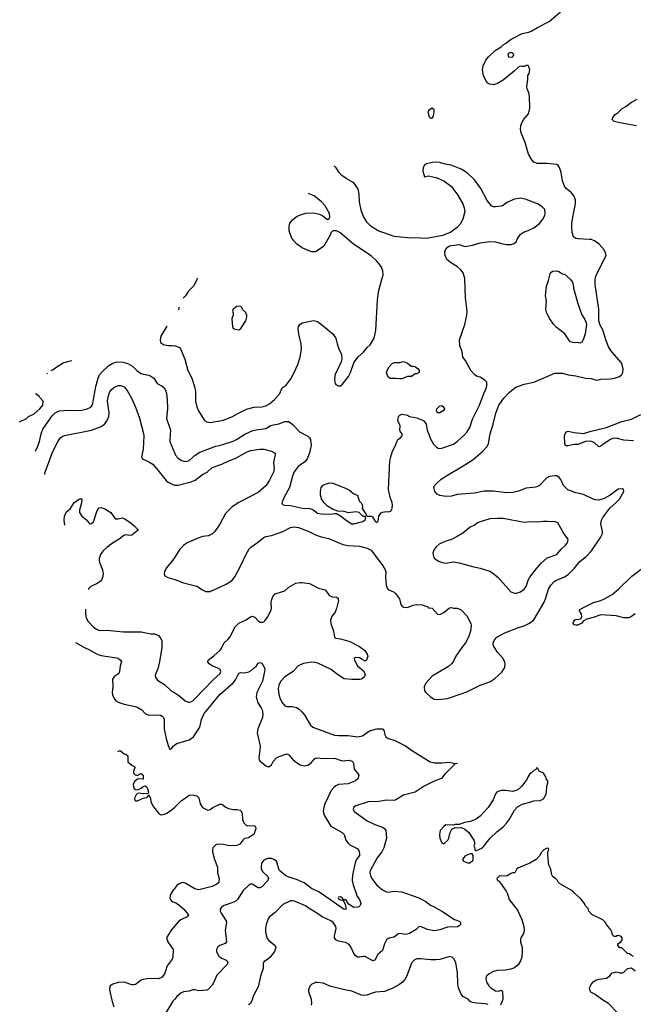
# Model space of a CAD drawing. Header units: inches. Extents: x 1793441 to 1900654, y 320892 to 470514.
# Tile 48 of 99: x 1828380 to 1834789, y 446278 to 456552. Entities that reach past the tile are written whole.
import ezdxf

# ---------------------------------------------------------------- set-up
doc = ezdxf.new("R2010")
doc.units = ezdxf.units.IN
doc.header["$MEASUREMENT"] = 0
for name, color, linetype in [('B8424', 7, 'Continuous'), ('B8425', 7, 'Continuous'), ('B8434', 7, 'Continuous'), ('B8435', 7, 'Continuous')]:
    doc.layers.add(name, color=color, linetype=linetype)

msp = doc.modelspace()

# ---------------------------------------------------------------- linework, layer by layer
at = {"layer": 'B8424', "color": 5}
for points, elevation in [([(1829057, 450000), (1829110, 449976), (1829190, 449930), (1829230, 449917), (1829393, 449893), (1829410, 449888), (1829433, 449870), (1829444, 449850), (1829430, 449808), (1829422, 449750), (1829415, 449730), (1829402, 449718), (1829370, 449702), (1829351, 449670), (1829352, 449592), (1829347, 449530), (1829350, 449506), (1829366, 449470), (1829386, 449446), (1829410, 449430), (1829471, 449411), (1829585, 449385), (1829614, 449374), (1829656, 449350), (1829692, 449312), (1829730, 449294), (1829830, 449299), (1829850, 449296), (1829870, 449285), (1829883, 449270), (1829890, 449250), (1829888, 449150), (1829909, 449050), (1829930, 448978), (1829950, 448938), (1829970, 448951), (1829983, 448970), (1830000, 448984)], 360), ([(1829864, 450000), (1829841, 449850), (1829822, 449778), (1829801, 449730), (1829796, 449710), (1829799, 449690), (1829821, 449661), (1829894, 449614), (1829962, 449550), (1830000, 449527)], 380), ([(1829407, 448917), (1829430, 448926), (1829470, 448891), (1829490, 448887), (1829510, 448871), (1829509, 448809), (1829550, 448774), (1829580, 448760), (1829582, 448750), (1829568, 448708), (1829568, 448690), (1829578, 448678), (1829590, 448671), (1829610, 448667), (1829630, 448681), (1829650, 448687), (1829671, 448670), (1829670, 448626), (1829628, 448632), (1829610, 448627), (1829578, 448602), (1829564, 448570), (1829574, 448534), (1829590, 448519), (1829610, 448516), (1829648, 448532), (1829670, 448551), (1829690, 448558), (1829710, 448543), (1829716, 448530), (1829727, 448490), (1829724, 448476), (1829670, 448475), (1829630, 448482), (1829610, 448478), (1829596, 448464), (1829581, 448430), (1829584, 448404), (1829590, 448401), (1829610, 448402), (1829670, 448428), (1829705, 448435), (1829717, 448443), (1829730, 448462), (1829746, 448426), (1829751, 448390), (1829779, 448339), (1829830, 448273), (1829850, 448257), (1829870, 448254), (1829911, 448269), (1829959, 448301), (1830000, 448334)], 340), ([(1830000, 447491), (1829983, 447470), (1829960, 447430), (1829953, 447410), (1829950, 447390), (1829954, 447370), (1829969, 447349), (1830000, 447340)], 340), ([(1830000, 447095), (1829964, 447050), (1829923, 446990), (1829915, 446970), (1829927, 446930), (1829983, 446850), (1829981, 446770), (1829972, 446748), (1829921, 446679), (1829897, 446603), (1829870, 446561), (1829830, 446544), (1829733, 446547), (1829670, 446536), (1829650, 446529), (1829590, 446485), (1829570, 446480), (1829550, 446481), (1829470, 446510), (1829410, 446507), (1829353, 446487), (1829327, 446470), (1829321, 446459), (1829317, 446443), (1829321, 446410), (1829346, 446306), (1829364, 446250)], 340), ([(1830000, 446333), (1829980, 446310), (1829906, 446190)], 360)]:
    msp.add_lwpolyline(points, dxfattribs=dict(at, elevation=elevation))
at = {"layer": 'B8425', "color": 5}
for points, elevation in [([(1829916, 453354), (1829854, 453250), (1829847, 453210), (1829850, 453185), (1829881, 453161), (1829929, 453151), (1829970, 453154), (1830000, 453149)], 460), ([(1828709, 452890), (1828730, 452901), (1828769, 452931), (1828836, 452970), (1828892, 452990), (1828924, 452996), (1828925, 452996)], 440), ([(1828546, 452050), (1828570, 452101), (1828587, 452150), (1828604, 452230), (1828622, 452278), (1828720, 452420), (1828751, 452449), (1828791, 452469), (1828890, 452479), (1828950, 452475), (1829030, 452478), (1829086, 452490), (1829124, 452510), (1829138, 452530), (1829143, 452550), (1829174, 452726), (1829199, 452810), (1829215, 452845), (1829242, 452878), (1829310, 452943), (1829352, 452968), (1829399, 452981), (1829458, 452978), (1829510, 452964), (1829557, 452937), (1829604, 452890), (1829643, 452863), (1829670, 452853), (1829730, 452841), (1829751, 452831), (1829781, 452810), (1829817, 452757), (1829869, 452729), (1829890, 452710), (1829905, 452685), (1829913, 452653), (1829921, 452590), (1829923, 452490), (1829913, 452390), (1829956, 452270), (1829947, 452170), (1829950, 452150), (1830000, 452024)], 440), ([(1828665, 452855), (1828671, 452862)], 440), ([(1828642, 451807), (1828648, 451832), (1828720, 452030), (1828782, 452158), (1828810, 452192), (1828830, 452207), (1828850, 452214), (1829130, 452270), (1829230, 452307), (1829267, 452333), (1829290, 452363), (1829311, 452410), (1829314, 452450), (1829298, 452570), (1829304, 452616), (1829319, 452661), (1829336, 452690), (1829365, 452715), (1829410, 452735), (1829436, 452736), (1829470, 452720), (1829503, 452683), (1829544, 452610), (1829589, 452510), (1829633, 452393), (1829674, 452234), (1829676, 452210), (1829670, 452070), (1829654, 451990), (1829662, 451970), (1829730, 451939), (1829770, 451914), (1829810, 451870), (1829910, 451743), (1829930, 451726), (1829981, 451701), (1830000, 451696)], 420), ([(1828380, 452357), (1828450, 452389), (1828471, 452410), (1828530, 452441), (1828591, 452490), (1828621, 452530), (1828625, 452570), (1828591, 452610), (1828585, 452625), (1828546, 452647)], 440), ([(1828852, 451278), (1828846, 451330), (1828848, 451372), (1828867, 451413), (1828910, 451453), (1828950, 451513), (1829010, 451551), (1829031, 451551), (1829026, 451510), (1829005, 451435), (1829006, 451410), (1829030, 451372), (1829082, 451330), (1829110, 451291), (1829130, 451294), (1829150, 451314), (1829190, 451431), (1829210, 451458), (1829230, 451463), (1829270, 451448), (1829331, 451411), (1829370, 451353), (1829383, 451343), (1829410, 451342), (1829453, 451353), (1829470, 451348), (1829530, 451308), (1829576, 451270), (1829610, 451235), (1829622, 451230), (1829550, 451174), (1829530, 451170), (1829490, 451175), (1829468, 451170), (1829419, 451130), (1829350, 451091), (1829290, 451045), (1829250, 451005), (1829224, 450970), (1829210, 450930), (1829210, 450910), (1829213, 450890), (1829247, 450810), (1829252, 450770), (1829247, 450730), (1829238, 450710), (1829221, 450690), (1829190, 450670), (1829122, 450638), (1829102, 450618), (1829095, 450605)], 380), ([(1830000, 450944), (1829978, 450910), (1829910, 450830), (1829892, 450790), (1829890, 450770), (1829896, 450750), (1829904, 450744), (1829927, 450730), (1830000, 450709)], 420), ([(1829067, 450401), (1829068, 450350), (1829075, 450310), (1829094, 450274), (1829150, 450212), (1829188, 450188), (1829210, 450180), (1829290, 450183), (1829466, 450166), (1829650, 450165), (1829750, 450145), (1829790, 450144), (1829830, 450127), (1829855, 450095), (1829864, 450070), (1829866, 450010), (1829864, 450000)], 380), ([(1828965, 450052), (1829050, 450003), (1829057, 450000)], 360)]:
    msp.add_lwpolyline(points, dxfattribs=dict(at, elevation=elevation))
at = {"layer": 'B8434', "color": 5}
for points, elevation in [([(1830000, 449527), (1830054, 449494), (1830110, 449443), (1830150, 449427), (1830190, 449445), (1830210, 449464), (1830399, 449661), (1830474, 449730), (1830482, 449750), (1830474, 449770), (1830450, 449787), (1830390, 449810), (1830361, 449830), (1830346, 449850), (1830348, 449870), (1830410, 449916), (1830471, 449970), (1830488, 449992), (1830492, 450000)], 380), ([(1831945, 450000), (1831985, 449970), (1832010, 449932), (1832016, 449910), (1832002, 449870), (1831990, 449858), (1831950, 449878), (1831933, 449893), (1831890, 449895), (1831874, 449890), (1831878, 449870), (1831907, 449810), (1831975, 449755), (1831986, 449730), (1831986, 449710), (1831979, 449690), (1831951, 449670), (1831933, 449667), (1831850, 449666), (1831770, 449675), (1831690, 449726), (1831633, 449773), (1831496, 449836), (1831470, 449844), (1831430, 449849), (1831345, 449835), (1831290, 449810), (1831236, 449750), (1831150, 449694), (1831107, 449650), (1831086, 449610), (1831080, 449570), (1831087, 449510), (1831097, 449477), (1831119, 449430), (1831150, 449393), (1831170, 449384), (1831230, 449384), (1831270, 449376), (1831298, 449358), (1831330, 449326), (1831357, 449290), (1831418, 449190), (1831442, 449170), (1831470, 449158), (1831670, 449088), (1831710, 449083), (1831810, 449084), (1831910, 449070), (1831960, 449080), (1832033, 449130), (1832110, 449153), (1832170, 449154), (1832188, 449130), (1832195, 449090), (1832203, 449070), (1832218, 449058), (1832231, 449050), (1832297, 449030), (1832410, 448975), (1832482, 448922), (1832667, 448807), (1832710, 448797), (1832790, 448796), (1832870, 448805), (1832910, 448794), (1832954, 448790), (1832930, 448788), (1832920, 448780), (1832822, 448678), (1832786, 448634), (1832710, 448606), (1832605, 448555), (1832512, 448490), (1832390, 448460), (1832310, 448412), (1832290, 448405), (1832210, 448407), (1832130, 448395), (1832019, 448390), (1831891, 448350), (1831867, 448330), (1831864, 448310), (1831875, 448290), (1832010, 448192), (1832090, 448154), (1832170, 448128), (1832192, 448112), (1832204, 448090), (1832212, 448010), (1832184, 447910), (1832163, 447870), (1832113, 447807), (1832042, 447670), (1832038, 447650), (1832043, 447623), (1832054, 447594), (1832110, 447521), (1832170, 447472), (1832210, 447450), (1832230, 447449), (1832290, 447457), (1832370, 447452), (1832550, 447390), (1832621, 447350), (1832671, 447311), (1832710, 447296), (1832790, 447250), (1832923, 447163), (1832970, 447146), (1832986, 447130), (1832985, 447110), (1832970, 447095), (1832952, 447088), (1832850, 447082), (1832770, 447054), (1832710, 447045), (1832637, 447057), (1832569, 447091), (1832550, 447086), (1832521, 447059), (1832450, 447016), (1832410, 447006), (1832350, 447017), (1832330, 447011), (1832290, 446979), (1832250, 446972), (1832230, 446964), (1832213, 446950), (1832192, 446910), (1832170, 446838), (1832121, 446799), (1832090, 446740), (1832070, 446730), (1831990, 446775), (1831970, 446776), (1831929, 446769), (1831910, 446771), (1831890, 446782), (1831870, 446807), (1831839, 446879), (1831823, 446903), (1831783, 446923), (1831710, 446936), (1831681, 446950), (1831670, 446970), (1831670, 446990), (1831687, 447070), (1831683, 447090), (1831656, 447130), (1831630, 447148), (1831540, 447190), (1831475, 447235), (1831413, 447270), (1831366, 447306), (1831250, 447355), (1831230, 447359), (1831210, 447356), (1831130, 447319), (1831050, 447236), (1830990, 447190), (1830977, 447170), (1830954, 447110), (1830946, 447070), (1830947, 447030), (1830965, 446965), (1830982, 446942), (1831047, 446890), (1831055, 446870), (1831040, 446830), (1830998, 446770), (1830970, 446746), (1830935, 446725), (1830923, 446710), (1830923, 446650), (1830894, 446570), (1830870, 446459), (1830824, 446370), (1830810, 446324), (1830792, 446288), (1830769, 446271)], 380), ([(1833000, 450000), (1832935, 449910), (1832909, 449851), (1832890, 449829), (1832858, 449802), (1832690, 449702), (1832622, 449630), (1832604, 449590), (1832608, 449550), (1832622, 449530), (1832670, 449487), (1832710, 449463), (1832750, 449457), (1832849, 449470), (1832990, 449516), (1833050, 449539), (1833190, 449608), (1833290, 449644), (1833343, 449677), (1833415, 449745), (1833446, 449794), (1833451, 449830), (1833448, 449850), (1833428, 449890), (1833370, 449953), (1833340, 450000)], 420), ([(1830000, 448984), (1830020, 449000), (1830150, 449039), (1830196, 449070), (1830262, 449170), (1830279, 449250), (1830295, 449290), (1830310, 449316), (1830472, 449510), (1830609, 449631), (1830635, 449665), (1830670, 449733), (1830690, 449741), (1830730, 449735), (1830773, 449747), (1830799, 449761), (1830831, 449789), (1830853, 449810), (1830870, 449836), (1830890, 449846), (1830910, 449838), (1830936, 449790), (1830941, 449770), (1830939, 449750), (1830915, 449650), (1830857, 449530), (1830850, 449490), (1830864, 449430), (1830903, 449370), (1830912, 449350), (1830920, 449310), (1830916, 449270), (1830866, 449154), (1830859, 449110), (1830891, 448970), (1830890, 448930), (1830878, 448850), (1830882, 448830), (1830890, 448819), (1830948, 448770), (1830970, 448759), (1830990, 448758), (1831010, 448776), (1831028, 448812), (1831062, 448850), (1831090, 448865), (1831170, 448892), (1831190, 448882), (1831230, 448835), (1831270, 448800), (1831310, 448777), (1831350, 448767), (1831390, 448773), (1831423, 448797), (1831460, 448840), (1831470, 448847), (1831489, 448851), (1831550, 448842), (1831670, 448846), (1831750, 448819), (1831826, 448826), (1831855, 448810), (1831867, 448790), (1831875, 448730), (1831910, 448690), (1831922, 448670), (1831911, 448630), (1831887, 448610), (1831810, 448577), (1831710, 448570), (1831682, 448558), (1831660, 448540), (1831635, 448510), (1831569, 448370), (1831557, 448330), (1831551, 448290), (1831560, 448250), (1831630, 448135), (1831750, 448069), (1831770, 448050), (1831788, 447990), (1831810, 447958), (1831830, 447942), (1831904, 447904), (1831923, 447883), (1831930, 447850), (1831928, 447830), (1831896, 447784), (1831885, 447755), (1831856, 447630), (1831853, 447570), (1831863, 447523), (1831904, 447404), (1831930, 447370), (1831942, 447330), (1831937, 447310), (1831924, 447296), (1831910, 447290), (1831869, 447289), (1831821, 447321), (1831802, 447342), (1831790, 447368), (1831773, 447367), (1831764, 447356), (1831781, 447321), (1831791, 447269), (1831770, 447266), (1831504, 447450), (1831427, 447487), (1831350, 447544), (1831270, 447580), (1831190, 447603), (1831159, 447619), (1831095, 447675), (1831087, 447687), (1831071, 447750), (1831061, 447770), (1831036, 447790), (1831010, 447798), (1830970, 447799), (1830930, 447783), (1830907, 447750), (1830901, 447710), (1830904, 447690), (1830920, 447660), (1830971, 447610), (1830978, 447590), (1830971, 447570), (1830910, 447505), (1830890, 447493), (1830870, 447493), (1830810, 447531), (1830790, 447530), (1830770, 447519), (1830715, 447465), (1830656, 447370), (1830643, 447357), (1830618, 447342), (1830516, 447310), (1830487, 447290), (1830474, 447270), (1830475, 447250), (1830483, 447230), (1830538, 447150), (1830541, 447130), (1830526, 447050), (1830542, 446930), (1830527, 446913), (1830470, 446893), (1830450, 446878), (1830436, 446850), (1830437, 446830), (1830445, 446805), (1830461, 446781), (1830490, 446758), (1830538, 446738), (1830547, 446730), (1830556, 446710), (1830544, 446690), (1830438, 446582), (1830408, 446510), (1830390, 446479), (1830350, 446432), (1830334, 446426), (1830250, 446420), (1830210, 446429), (1830190, 446429), (1830150, 446414), (1830090, 446407), (1830065, 446395), (1830022, 446358), (1830000, 446333)], 360), ([(1830000, 448334), (1830003, 448337), (1830070, 448403), (1830099, 448421), (1830150, 448461), (1830190, 448465), (1830230, 448452), (1830250, 448432), (1830266, 448370), (1830290, 448332), (1830345, 448305), (1830370, 448311), (1830398, 448330), (1830470, 448365), (1830490, 448365), (1830534, 448334), (1830561, 448321), (1830610, 448311), (1830651, 448311), (1830683, 448303), (1830694, 448294), (1830705, 448270), (1830708, 448208), (1830721, 448170), (1830750, 448142), (1830760, 448140), (1830830, 448145), (1830845, 448130), (1830846, 448110), (1830841, 448090), (1830830, 448058), (1830822, 448050), (1830770, 448015), (1830730, 448007), (1830710, 447992), (1830679, 447950), (1830650, 447936), (1830590, 447930), (1830550, 447935), (1830510, 447947), (1830450, 447949), (1830430, 447942), (1830410, 447925), (1830399, 447910), (1830393, 447890), (1830394, 447870), (1830416, 447790), (1830447, 447710), (1830447, 447650), (1830465, 447590), (1830459, 447550), (1830441, 447530), (1830390, 447506), (1830250, 447474), (1830210, 447483), (1830110, 447543), (1830090, 447548), (1830070, 447546), (1830045, 447535), (1830022, 447518), (1830000, 447491)], 340), ([(1834790, 446778), (1834766, 446790), (1834750, 446806), (1834730, 446808), (1834670, 446866), (1834648, 446868), (1834626, 446890), (1834626, 446910), (1834655, 446925), (1834673, 446947), (1834672, 446972), (1834658, 446990), (1834625, 446995), (1834610, 446986), (1834590, 446986), (1834568, 447008), (1834567, 447027), (1834556, 447056), (1834508, 447110), (1834495, 447135), (1834470, 447158), (1834356, 447216), (1834326, 447250), (1834316, 447276), (1834286, 447310), (1834278, 447330), (1834240, 447380), (1834176, 447436), (1834158, 447458), (1834020, 447540), (1834009, 447549), (1833998, 447570), (1833978, 447590), (1833949, 447609), (1833938, 447630), (1833927, 447687), (1833908, 447730), (1833898, 447830), (1833898, 447870), (1833906, 447890), (1833902, 447902), (1833890, 447906), (1833854, 447890), (1833830, 447866), (1833810, 447826), (1833774, 447790), (1833710, 447749), (1833590, 447702), (1833572, 447690), (1833551, 447649), (1833530, 447649), (1833510, 447642), (1833470, 447615), (1833390, 447618), (1833365, 447590), (1833372, 447570), (1833384, 447564), (1833403, 447543), (1833460, 447460), (1833476, 447430), (1833493, 447370), (1833581, 447261), (1833624, 447164), (1833645, 447090), (1833649, 447051), (1833642, 447018), (1833615, 446970), (1833610, 446950), (1833610, 446930), (1833629, 446870), (1833630, 446830), (1833624, 446770), (1833610, 446730), (1833585, 446690), (1833550, 446659), (1833510, 446643), (1833450, 446633), (1833369, 446631), (1833330, 446621), (1833283, 446597), (1833256, 446570), (1833250, 446550), (1833256, 446510), (1833280, 446470), (1833300, 446450), (1833350, 446420), (1833385, 446415), (1833410, 446424), (1833420, 446420), (1833424, 446410), (1833425, 446330), (1833420, 446310), (1833402, 446270)], 420), ([(1830000, 447340), (1830010, 447337), (1830039, 447319), (1830090, 447274), (1830145, 447210), (1830128, 447190), (1830062, 447158), (1830038, 447142), (1830000, 447095)], 340), ([(1833275, 446275), (1833250, 446284), (1833150, 446289), (1833110, 446297), (1833087, 446307), (1833063, 446330), (1833010, 446360), (1832989, 446389), (1832963, 446450), (1832955, 446490), (1832953, 446610), (1832936, 446710), (1832919, 446750), (1832898, 446770), (1832870, 446775), (1832770, 446745), (1832730, 446741), (1832670, 446741), (1832570, 446752), (1832530, 446752), (1832501, 446739), (1832474, 446706), (1832425, 446575), (1832403, 446537), (1832380, 446510), (1832352, 446488), (1832270, 446443), (1832190, 446410), (1832097, 446403), (1832050, 446391), (1832008, 446372), (1831970, 446370), (1831950, 446374), (1831850, 446416), (1831790, 446424), (1831690, 446451), (1831630, 446462), (1831550, 446498), (1831490, 446507), (1831470, 446505), (1831432, 446488), (1831412, 446468), (1831398, 446430), (1831398, 446410), (1831423, 446330), (1831429, 446290), (1831426, 446270)], 420), ([(1834625, 446190), (1834530, 446286), (1834470, 446320), (1834390, 446381), (1834346, 446406), (1834338, 446418), (1834333, 446450), (1834350, 446485), (1834370, 446511), (1834398, 446530), (1834430, 446541), (1834510, 446551), (1834545, 446575), (1834570, 446605), (1834589, 446611), (1834610, 446616), (1834650, 446605), (1834675, 446605), (1834690, 446612), (1834730, 446652), (1834770, 446658), (1834808, 446628)], 420)]:
    msp.add_lwpolyline(points, dxfattribs=dict(at, elevation=elevation))
for points, elevation in [([(1833790, 448746), (1833778, 448742), (1833772, 448728), (1833750, 448718), (1833727, 448693), (1833710, 448684), (1833690, 448655), (1833677, 448623), (1833625, 448555), (1833583, 448517), (1833530, 448499), (1833450, 448510), (1833410, 448510), (1833366, 448494), (1833350, 448474), (1833324, 448410), (1833272, 448330), (1833190, 448241), (1833149, 448211), (1833090, 448184), (1833026, 448174), (1832970, 448155), (1832930, 448155), (1832910, 448146), (1832830, 448149), (1832810, 448134), (1832771, 448090), (1832765, 448050), (1832770, 448012), (1832790, 447962), (1832810, 447951), (1832853, 447990), (1832864, 448010), (1832875, 448070), (1832895, 448105), (1832930, 448122), (1832950, 448118), (1832990, 448122), (1833030, 448106), (1833071, 448071), (1833125, 447990), (1833132, 447970), (1833132, 447950), (1833122, 447930), (1833134, 447910), (1833134, 447890), (1833142, 447882), (1833150, 447882), (1833215, 447910), (1833295, 448010), (1833363, 448077), (1833430, 448130), (1833468, 448170), (1833497, 448210), (1833550, 448303), (1833580, 448340), (1833630, 448367), (1833710, 448386), (1833750, 448401), (1833815, 448405), (1833850, 448422), (1833879, 448470), (1833884, 448490), (1833886, 448554), (1833898, 448590), (1833898, 448610), (1833878, 448630), (1833875, 448650), (1833859, 448679), (1833850, 448689), (1833806, 448710)], 420), ([(1833090, 447848), (1833050, 447835), (1833030, 447822), (1833005, 447790), (1833014, 447770), (1833050, 447758), (1833070, 447752), (1833090, 447762), (1833108, 447772), (1833118, 447790), (1833118, 447830), (1833107, 447847)], 420), ([(1831730, 447401), (1831710, 447397), (1831706, 447390), (1831710, 447378), (1831730, 447367), (1831750, 447366), (1831756, 447364), (1831766, 447370), (1831754, 447374), (1831749, 447390)], 360)]:
    msp.add_lwpolyline(points, close=True, dxfattribs=dict(at, elevation=elevation))
at = {"layer": 'B8435', "color": 5}
for points, elevation in [([(1833340, 450000), (1833334, 450010), (1833327, 450030), (1833326, 450050), (1833338, 450082), (1833364, 450110), (1833446, 450154), (1833590, 450210), (1833650, 450226), (1833706, 450254), (1833750, 450288), (1833854, 450466), (1833872, 450510), (1833903, 450610), (1833928, 450650), (1833964, 450690), (1833979, 450701), (1834070, 450738), (1834110, 450764), (1834170, 450824), (1834230, 450897), (1834296, 450950), (1834354, 451010), (1834448, 451150), (1834467, 451190), (1834468, 451210), (1834450, 451290), (1834457, 451330), (1834470, 451358), (1834545, 451455), (1834610, 451513), (1834645, 451550), (1834689, 451630), (1834688, 451650), (1834676, 451656), (1834630, 451652), (1834548, 451592), (1834484, 451556), (1834430, 451540), (1834390, 451542), (1834370, 451548), (1834270, 451599), (1834190, 451615), (1834107, 451647), (1834060, 451690), (1834033, 451753), (1834016, 451776), (1833991, 451791), (1833970, 451794), (1833914, 451786), (1833887, 451773), (1833810, 451693), (1833790, 451681), (1833770, 451675), (1833670, 451664), (1833590, 451632), (1833530, 451619), (1833470, 451616), (1833327, 451633), (1833230, 451632), (1833130, 451610), (1832950, 451598), (1832890, 451581), (1832830, 451576), (1832768, 451588), (1832742, 451602), (1832718, 451630), (1832706, 451670), (1832713, 451690), (1832729, 451710), (1832784, 451756), (1832832, 451790), (1833030, 451907), (1833116, 451964), (1833213, 452047), (1833262, 452098), (1833278, 452130), (1833293, 452230), (1833325, 452330), (1833354, 452446), (1833385, 452530), (1833438, 452602), (1833490, 452658), (1833516, 452684), (1833563, 452717), (1833649, 452749), (1833750, 452770), (1833970, 452865), (1834050, 452864), (1834110, 452847), (1834190, 452835), (1834290, 452812), (1834350, 452809), (1834390, 452793), (1834410, 452792), (1834450, 452800), (1834550, 452803), (1834594, 452810), (1834644, 452830), (1834670, 452850), (1834681, 452870), (1834684, 452910), (1834666, 452970), (1834565, 453085), (1834535, 453130), (1834502, 453210), (1834470, 453315), (1834444, 453364), (1834429, 453410), (1834430, 453530), (1834390, 453790), (1834390, 453830), (1834395, 453865), (1834406, 453894), (1834504, 454090), (1834500, 454120), (1834484, 454150), (1834433, 454210), (1834384, 454244), (1834350, 454257), (1834330, 454260), (1834210, 454264), (1834190, 454270), (1834166, 454286), (1834150, 454330), (1834147, 454387), (1834148, 454430), (1834160, 454510), (1834184, 454630), (1834184, 454670), (1834172, 454710), (1834144, 454744), (1834089, 454789), (1834070, 454816), (1834051, 454870), (1834036, 454956), (1834020, 455010), (1834006, 455030), (1833990, 455040), (1833890, 455053), (1833790, 455050), (1833750, 455067), (1833728, 455088), (1833695, 455150), (1833660, 455270), (1833617, 455370), (1833611, 455410), (1833615, 455445), (1833625, 455475), (1833645, 455515), (1833693, 455570), (1833709, 455630), (1833704, 455750), (1833697, 455790), (1833679, 455830), (1833676, 455850), (1833689, 455929), (1833686, 455954), (1833689, 455970), (1833702, 455990), (1833707, 456030), (1833699, 456059), (1833690, 456073), (1833670, 456073), (1833650, 456064), (1833630, 456062), (1833610, 456068), (1833590, 456058), (1833546, 456014), (1833430, 455920), (1833370, 455885), (1833330, 455871), (1833290, 455879), (1833270, 455890), (1833252, 455910), (1833223, 455970), (1833214, 456030), (1833221, 456070), (1833250, 456130), (1833276, 456164), (1833347, 456230), (1833410, 456270), (1833429, 456290), (1833455, 456305), (1833512, 456350), (1833630, 456409), (1833697, 456423), (1833730, 456435), (1833790, 456472), (1833910, 456533), (1834030, 456633)], 420), ([(1834824, 455444), (1834650, 455475), (1834589, 455490), (1834569, 455510), (1834574, 455530), (1834599, 455561), (1834630, 455583), (1834673, 455627), (1834710, 455647), (1834770, 455692), (1834830, 455723)], 380), ([(1830000, 452024), (1830005, 452010), (1830035, 451975), (1830070, 451952), (1830110, 451941), (1830130, 451945), (1830150, 451954), (1830213, 452007), (1830261, 452039), (1830430, 452102), (1830490, 452115), (1830610, 452153), (1830644, 452170), (1830733, 452227), (1830816, 452264), (1830850, 452274), (1830950, 452287), (1831004, 452316), (1831030, 452325), (1831086, 452334), (1831150, 452358), (1831170, 452361), (1831190, 452358), (1831210, 452347), (1831241, 452321), (1831302, 452250), (1831390, 452206), (1831407, 452190), (1831418, 452170), (1831426, 452110), (1831408, 452032), (1831383, 451970), (1831360, 451940), (1831290, 451888), (1831247, 451833), (1831229, 451790), (1831200, 451670), (1831141, 451570), (1831119, 451510), (1831121, 451501), (1831131, 451491), (1831147, 451487), (1831210, 451482), (1831335, 451455), (1831412, 451452), (1831441, 451441), (1831490, 451404), (1831530, 451396), (1831626, 451394), (1831670, 451401), (1831690, 451398), (1831730, 451376), (1831790, 451328), (1831850, 451291), (1831870, 451291), (1831963, 451317), (1831990, 451334), (1831996, 451356), (1831987, 451367), (1831969, 451369), (1831926, 451410), (1831890, 451416), (1831814, 451406), (1831770, 451419), (1831703, 451423), (1831646, 451446), (1831597, 451477), (1831561, 451510), (1831532, 451552), (1831522, 451590), (1831521, 451630), (1831529, 451670), (1831550, 451696), (1831570, 451707), (1831621, 451719), (1831650, 451716), (1831785, 451665), (1831824, 451644), (1831870, 451606), (1831910, 451591), (1831927, 451530), (1831946, 451510), (1831956, 451490), (1831961, 451470), (1831958, 451450), (1831998, 451390), (1831998, 451378), (1832012, 451372), (1832051, 451371), (1832065, 451365), (1832090, 451322), (1832102, 451310), (1832112, 451308), (1832123, 451317), (1832133, 451370), (1832141, 451390), (1832155, 451405), (1832170, 451414), (1832210, 451419), (1832230, 451416), (1832255, 451425), (1832269, 451451), (1832275, 451490), (1832272, 451510), (1832250, 451570), (1832231, 451650), (1832248, 451948), (1832255, 451990), (1832274, 452050), (1832307, 452110), (1832323, 452157), (1832330, 452171), (1832359, 452190), (1832376, 452210), (1832374, 452230), (1832356, 452250), (1832350, 452270), (1832354, 452314), (1832329, 452370), (1832337, 452410), (1832350, 452426), (1832370, 452435), (1832414, 452430), (1832430, 452426), (1832452, 452410), (1832530, 452399), (1832598, 452370), (1832626, 452330), (1832637, 452270), (1832674, 452170), (1832702, 452122), (1832732, 452092), (1832750, 452080), (1832770, 452077), (1832790, 452081), (1832910, 452123), (1832950, 452150), (1833024, 452216), (1833053, 452250), (1833083, 452297), (1833110, 452382), (1833183, 452530), (1833228, 452652), (1833250, 452695), (1833260, 452730), (1833261, 452750), (1833258, 452770), (1833239, 452790), (1833190, 452822), (1833150, 452833), (1833129, 452850), (1833093, 452893), (1833035, 452995), (1833009, 453030), (1833001, 453090), (1832978, 453150), (1832974, 453210), (1833028, 453370), (1833051, 453470), (1833053, 453510), (1833037, 453650), (1833028, 453850), (1833012, 453910), (1832985, 453945), (1832953, 453973), (1832890, 454010), (1832841, 454050), (1832823, 454090), (1832821, 454130), (1832826, 454150), (1832850, 454179), (1832869, 454191), (1832890, 454195), (1832970, 454205), (1833030, 454187), (1833050, 454188), (1833110, 454198), (1833190, 454225), (1833290, 454239), (1833350, 454234), (1833410, 454216), (1833470, 454207), (1833513, 454207), (1833545, 454215), (1833566, 454234), (1833581, 454270), (1833610, 454315), (1833644, 454336), (1833690, 454351), (1833750, 454381), (1833810, 454427), (1833844, 454470), (1833864, 454510), (1833869, 454530), (1833864, 454570), (1833839, 454599), (1833790, 454632), (1833670, 454676), (1833610, 454689), (1833550, 454678), (1833470, 454645), (1833430, 454614), (1833410, 454607), (1833350, 454598), (1833330, 454600), (1833309, 454610), (1833264, 454664), (1833195, 454790), (1833130, 454881), (1833054, 454954), (1832992, 454992), (1832887, 455033), (1832825, 455045), (1832770, 455063), (1832726, 455066), (1832690, 455063), (1832630, 455049), (1832610, 455034), (1832594, 455010), (1832591, 454970), (1832610, 454912), (1832650, 454923), (1832710, 454908), (1832730, 454907), (1832810, 454870), (1832890, 454810), (1832910, 454779), (1832951, 454730), (1833008, 454630), (1833022, 454590), (1833031, 454550), (1833010, 454470), (1832981, 454419), (1832950, 454383), (1832884, 454336), (1832801, 454299), (1832630, 454270), (1832510, 454276), (1832467, 454273), (1832290, 454288), (1832123, 454350), (1832050, 454394), (1832010, 454437), (1831970, 454499), (1831950, 454550), (1831928, 454650), (1831926, 454730), (1831919, 454770), (1831911, 454791), (1831869, 454850), (1831790, 454896), (1831746, 454926), (1831716, 454956), (1831686, 455006), (1831664, 455028)], 440), ([(1830000, 453149), (1830008, 453148), (1830050, 453131), (1830059, 453119), (1830106, 453010), (1830137, 452890), (1830178, 452810), (1830208, 452710), (1830216, 452670), (1830218, 452570), (1830232, 452512), (1830249, 452469), (1830310, 452371), (1830336, 452356), (1830370, 452350), (1830510, 452373), (1830603, 452410), (1830658, 452442), (1830750, 452487), (1830830, 452508), (1830910, 452513), (1830950, 452524), (1830990, 452545), (1831042, 452590), (1831096, 452650), (1831121, 452710), (1831163, 452737), (1831214, 452806), (1831248, 452870), (1831285, 452955), (1831311, 453030), (1831324, 453110), (1831321, 453170), (1831296, 453270), (1831289, 453330), (1831293, 453350), (1831307, 453373), (1831330, 453388), (1831347, 453393), (1831450, 453412), (1831490, 453401), (1831533, 453373), (1831650, 453273), (1831681, 453230), (1831696, 453170), (1831715, 453115), (1831741, 453061), (1831744, 453010), (1831737, 452983), (1831715, 452930), (1831674, 452850), (1831668, 452810), (1831671, 452771), (1831675, 452755), (1831684, 452744), (1831710, 452731), (1831730, 452731), (1831753, 452750), (1831816, 452830), (1831836, 452870), (1831869, 452970), (1831877, 452983), (1831913, 453030), (1831970, 453081), (1832009, 453130), (1832042, 453158), (1832082, 453230), (1832100, 453310), (1832116, 453630), (1832131, 453730), (1832177, 453890), (1832174, 453930), (1832158, 453970), (1832144, 453990), (1832110, 454032), (1832050, 454088), (1831867, 454210), (1831770, 454294), (1831724, 454330), (1831690, 454349), (1831650, 454349), (1831640, 454340), (1831631, 454329), (1831627, 454310), (1831556, 454190), (1831530, 454167), (1831470, 454130), (1831430, 454130), (1831400, 454140), (1831330, 454171), (1831270, 454212), (1831243, 454243), (1831220, 454280), (1831195, 454350), (1831194, 454390), (1831202, 454430), (1831230, 454465), (1831279, 454501), (1831322, 454518), (1831370, 454532), (1831450, 454536), (1831510, 454524), (1831546, 454506), (1831590, 454471), (1831608, 454472), (1831619, 454490), (1831616, 454530), (1831570, 454609), (1831533, 454650), (1831455, 454715), (1831410, 454730), (1831398, 454740)], 460), ([(1830233, 453854), (1830230, 453838), (1830194, 453770), (1830142, 453718), (1830111, 453670), (1830088, 453647)], 460), ([(1830044, 453551), (1830041, 453530), (1830034, 453523)], 460), ([(1834790, 452157), (1834690, 452166), (1834610, 452185), (1834577, 452183), (1834550, 452173), (1834485, 452130), (1834450, 452101), (1834430, 452096), (1834379, 452139), (1834351, 452151), (1834330, 452153), (1834290, 452149), (1834210, 452120), (1834170, 452118), (1834110, 452105), (1834090, 452106), (1834082, 452110), (1834074, 452130), (1834071, 452210), (1834076, 452230), (1834090, 452252), (1834110, 452258), (1834170, 452243), (1834270, 452235), (1834350, 452260), (1834510, 452298), (1834670, 452358), (1834770, 452385), (1834868, 452432)], 380), ([(1830000, 451696), (1830010, 451694), (1830034, 451694), (1830172, 451728), (1830213, 451747), (1830290, 451805), (1830338, 451830), (1830390, 451879), (1830490, 451914), (1830570, 451954), (1830630, 451973), (1830750, 452041), (1830790, 452057), (1830890, 452071), (1830930, 452070), (1831011, 452050), (1831050, 452030), (1831050, 452010), (1831038, 451970), (1831032, 451930), (1831039, 451870), (1831031, 451830), (1830990, 451746), (1830952, 451688), (1830870, 451618), (1830670, 451515), (1830599, 451470), (1830530, 451401), (1830471, 451289), (1830420, 451210), (1830394, 451186), (1830353, 451167), (1830290, 451158), (1830250, 451145), (1830130, 451094), (1830090, 451065), (1830053, 451027), (1830000, 450944)], 420), ([(1830000, 450709), (1830030, 450701), (1830090, 450677), (1830230, 450640), (1830290, 450603), (1830326, 450586), (1830370, 450585), (1830530, 450659), (1830575, 450685), (1830606, 450710), (1830630, 450745), (1830690, 450855), (1830738, 450962), (1830776, 451030), (1830793, 451047), (1830865, 451095), (1830930, 451148), (1830950, 451158), (1831010, 451171), (1831130, 451213), (1831210, 451254), (1831250, 451261), (1831294, 451254), (1831394, 451214), (1831470, 451177), (1831530, 451157), (1831610, 451139), (1831757, 451077), (1831810, 451066), (1831930, 451058), (1832010, 451037), (1832050, 451015), (1832174, 450854), (1832199, 450810), (1832203, 450790), (1832201, 450739), (1832208, 450650), (1832219, 450619), (1832230, 450606), (1832290, 450579), (1832306, 450566), (1832346, 450510), (1832361, 450450), (1832370, 450436), (1832390, 450422), (1832430, 450419), (1832490, 450442), (1832530, 450451), (1832585, 450445), (1832634, 450430), (1832645, 450425), (1832650, 450414), (1832690, 450411), (1832745, 450350), (1832770, 450345), (1832810, 450367), (1832870, 450414), (1832890, 450417), (1832910, 450411), (1832950, 450411), (1832990, 450393), (1833050, 450330), (1833092, 450252), (1833096, 450230), (1833088, 450170), (1833068, 450110), (1833036, 450050), (1833000, 450000)], 420), ([(1834809, 450351), (1834761, 450319), (1834741, 450310), (1834690, 450312), (1834610, 450331), (1834450, 450341), (1834370, 450314), (1834303, 450297), (1834265, 450275), (1834250, 450255), (1834210, 450234), (1834190, 450233), (1834170, 450239), (1834161, 450250), (1834164, 450270), (1834179, 450290), (1834190, 450294), (1834225, 450295), (1834239, 450301), (1834248, 450312), (1834252, 450328), (1834248, 450350), (1834225, 450390), (1834230, 450396), (1834290, 450430), (1834373, 450470), (1834450, 450492), (1834490, 450509), (1834567, 450553), (1834634, 450610), (1834773, 450747), (1834912, 450850)], 380), ([(1830492, 450000), (1830514, 450046), (1830555, 450085), (1830575, 450110), (1830630, 450216), (1830670, 450255), (1830747, 450290), (1830790, 450322), (1830810, 450328), (1830838, 450318), (1830870, 450278), (1830890, 450267), (1830916, 450264), (1830930, 450268), (1830941, 450279), (1830970, 450317), (1831006, 450390), (1831011, 450411), (1831006, 450470), (1831010, 450490), (1831026, 450534), (1831050, 450560), (1831148, 450592), (1831193, 450630), (1831266, 450674), (1831310, 450681), (1831330, 450680), (1831409, 450669), (1831501, 450621), (1831570, 450604), (1831609, 450549), (1831620, 450540), (1831648, 450528), (1831690, 450526), (1831699, 450519), (1831708, 450510), (1831710, 450490), (1831691, 450409), (1831676, 450370), (1831643, 450330), (1831626, 450290), (1831630, 450250), (1831657, 450170), (1831668, 450108), (1831680, 450100), (1831730, 450093), (1831830, 450062), (1831931, 450010), (1831945, 450000)], 380)]:
    msp.add_lwpolyline(points, dxfattribs=dict(at, elevation=elevation))
for points, elevation in [([(1833509, 456211), (1833490, 456202), (1833478, 456190), (1833481, 456170), (1833486, 456166), (1833510, 456160), (1833530, 456166), (1833540, 456190), (1833530, 456204)], 420), ([(1832690, 455628), (1832652, 455608), (1832642, 455590), (1832657, 455537), (1832670, 455525), (1832690, 455525), (1832704, 455550), (1832709, 455590), (1832708, 455610)], 440), ([(1834230, 453178), (1834210, 453182), (1834170, 453179), (1834129, 453189), (1834075, 453275), (1833985, 453345), (1833955, 453375), (1833916, 453430), (1833886, 453490), (1833877, 453530), (1833882, 453610), (1833873, 453670), (1833881, 453770), (1833902, 453830), (1833920, 453900), (1833930, 453916), (1833950, 453927), (1833990, 453931), (1834010, 453925), (1834050, 453901), (1834070, 453896), (1834130, 453846), (1834153, 453813), (1834161, 453790), (1834165, 453750), (1834210, 453590), (1834250, 453472), (1834282, 453422), (1834297, 453390), (1834301, 453370), (1834287, 453273), (1834265, 453210), (1834250, 453186)], 420), ([(1830670, 453561), (1830650, 453559), (1830611, 453530), (1830603, 453510), (1830611, 453490), (1830611, 453470), (1830597, 453430), (1830603, 453350), (1830610, 453331), (1830630, 453322), (1830670, 453316), (1830690, 453331), (1830741, 453410), (1830752, 453450), (1830752, 453470), (1830739, 453499), (1830709, 453529), (1830702, 453550), (1830690, 453559)], 480), ([(1832470, 452938), (1832490, 452938), (1832514, 452930), (1832542, 452910), (1832552, 452890), (1832554, 452870), (1832530, 452858), (1832510, 452855), (1832474, 452830), (1832430, 452829), (1832370, 452806), (1832350, 452803), (1832310, 452809), (1832250, 452809), (1832225, 452830), (1832213, 452870), (1832218, 452890), (1832241, 452930), (1832270, 452963), (1832294, 452974), (1832350, 452976), (1832390, 452987), (1832430, 452967)], 440), ([(1832770, 452449), (1832748, 452450), (1832735, 452470), (1832738, 452490), (1832770, 452522), (1832790, 452525), (1832811, 452510), (1832816, 452490), (1832802, 452470)], 440), ([(1833372, 451348), (1833290, 451342), (1833190, 451313), (1833170, 451304), (1833130, 451276), (1833085, 451255), (1833010, 451195), (1832950, 451158), (1832890, 451127), (1832830, 451112), (1832762, 451078), (1832729, 451051), (1832710, 451024), (1832697, 450990), (1832703, 450950), (1832714, 450930), (1832750, 450906), (1832790, 450889), (1832830, 450882), (1832910, 450894), (1832970, 450885), (1833110, 450847), (1833190, 450830), (1833290, 450796), (1833319, 450779), (1833378, 450730), (1833510, 450582), (1833547, 450567), (1833570, 450568), (1833610, 450581), (1833650, 450608), (1833670, 450639), (1833694, 450710), (1833710, 450736), (1833781, 450830), (1833830, 450883), (1833890, 450935), (1833990, 450972), (1834034, 451026), (1834082, 451070), (1834097, 451090), (1834107, 451110), (1834109, 451130), (1834065, 451190), (1834002, 451302), (1833974, 451314), (1833890, 451317), (1833850, 451317), (1833790, 451309), (1833712, 451312), (1833650, 451306), (1833430, 451347)], 440)]:
    msp.add_lwpolyline(points, close=True, dxfattribs=dict(at, elevation=elevation))

doc.saveas('drawing.dxf')
